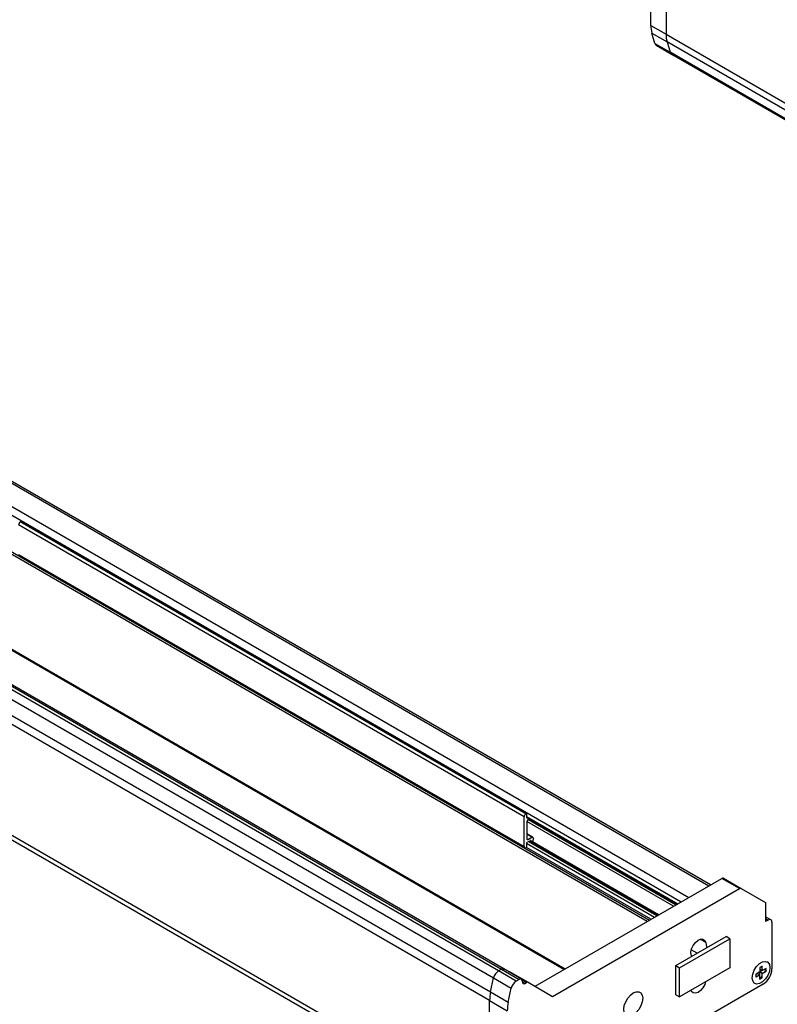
# Model space of a CAD drawing. Header units: millimetres. Extents: x 0 to 1118, y 0 to 864.
# Tile 19 of 22: x 821 to 962, y 490 to 674. Entities that reach past the tile are written whole.
import ezdxf

# ---------------------------------------------------------------- set-up
doc = ezdxf.new("R2010")
doc.units = ezdxf.units.MM

msp = doc.modelspace()

# ---------------------------------------------------------------- linework, layer by layer
for p, q in [((938.69574, 672.74074), (938.69574, 693.48057)), ((941.52417, 691.84785), (941.52417, 671.10801)), ((938.69574, 672.74074), (941.52417, 671.10792)), ((939.44318, 669.38892), (938.87712, 671.34997)), ((938.87712, 671.34997), (941.70558, 669.71714)), ((941.52417, 671.10801), (1049.94721, 608.51672)), ((939.44318, 669.38892), (942.27164, 667.75609)), ((939.6831, 669.05662), (942.98293, 667.15166)), ((1050.12859, 607.12595), (941.70555, 669.71724)), ((941.70555, 669.71724), (942.27161, 667.75619)), ((1050.69465, 605.16491), (942.27161, 667.75619)), ((942.51153, 667.42389), (1050.93457, 604.8326)), ((910.18301, 496.01139), (745.19142, 591.25901)), ((745.77662, 591.59684), (910.76821, 496.34922)), ((911.18484, 496.39048), (746.19326, 591.63809)), ((744.28489, 589.94605), (909.27647, 494.69844)), ((949.83282, 512.09624), (813.74569, 590.65767)), ((814.03851, 590.1505), (949.53996, 511.92718)), ((743.71883, 587.33144), (908.71041, 492.08383)), ((908.52904, 490.48365), (743.53745, 585.73126)), ((814.56228, 583.86101), (944.3544, 508.93361)), ((815.43931, 584.98766), (945.76873, 509.75009)), ((937.98914, 505.25902), (808.19807, 580.18581)), ((808.61253, 580.42514), (938.40365, 505.49832)), ((820.88395, 580.04592), (820.74802, 579.96745)), ((915.31176, 525.37696), (820.74802, 579.96745)), ((915.44769, 525.45543), (820.88395, 580.04592)), ((914.97914, 524.80084), (820.41539, 579.39133)), ((820.41539, 573.84931), (914.97914, 519.25882)), ((820.51284, 573.63394), (915.07658, 519.04345)), ((922.43275, 496.27851), (792.6419, 571.20518)), ((792.87764, 571.34127), (922.66849, 496.4146)), ((908.52904, 469.74381), (743.53745, 564.99142)), ((744.0208, 563.92312), (909.01238, 468.67551)), ((914.97914, 519.25882), (914.97914, 524.80084)), ((915.31176, 525.37696), (915.44769, 525.45543)), ((915.44769, 525.45543), (915.44769, 524.68723)), ((915.44769, 524.88621), (943.7179, 508.56617)), ((915.44769, 524.77346), (943.62024, 508.50979)), ((915.44769, 524.68721), (915.54273, 524.63235)), ((915.54273, 524.63235), (915.61743, 524.67547)), ((915.45432, 523.86798), (915.45432, 520.7403)), ((942.93927, 508.11667), (915.46983, 523.97444)), ((915.99763, 524.45599), (915.69191, 524.2795)), ((915.7881, 524.33503), (943.41071, 508.38883)), ((916.57266, 521.03121), (915.45432, 521.67681)), ((916.40467, 521.01457), (915.45432, 521.5632)), ((915.69191, 520.6031), (916.40467, 521.01457)), ((915.44769, 519.1452), (915.31176, 519.06673)), ((938.69663, 505.66745), (915.39882, 519.11699)), ((915.44769, 519.91341), (915.44769, 519.1452)), ((939.33313, 506.03489), (915.44769, 519.82366)), ((915.45432, 520.74026), (915.69191, 520.6031)), ((915.6379, 520.13295), (915.54273, 520.07801)), ((939.80457, 506.30705), (915.72832, 520.20597)), ((915.96402, 520.34204), (940.04027, 506.44312)), ((916.14098, 520.42338), (916.05444, 520.37342)), ((940.13789, 506.49947), (916.07968, 520.38799)), ((916.23439, 520.34733), (916.12182, 520.41232)), ((916.22774, 520.30251), (916.23439, 520.34733)), ((916.64226, 520.71276), (916.55344, 520.11449)), ((916.64226, 520.87737), (916.64226, 520.71276)), ((917.01485, 493.15083), (951.93869, 513.31193)), ((955.23852, 511.40698), (951.93869, 513.31193)), ((952.27202, 513.34492), (955.57186, 511.43997)), ((920.31415, 491.24557), (955.23852, 511.40698)), ((955.57186, 511.43997), (960.14783, 508.79746)), ((960.14783, 508.79746), (960.14783, 505.25911)), ((961.11919, 505.58076), (960.14783, 506.14151)), ((960.14783, 505.80338), (960.61923, 505.53125)), ((960.61923, 505.53125), (960.14783, 505.25911)), ((961.32634, 505.12291), (961.32634, 496.41314)), ((943.33475, 497.00439), (952.76284, 502.44711)), ((944.04185, 496.59618), (953.46994, 502.0389)), ((948.94911, 501.31791), (947.88904, 501.92987)), ((953.46994, 502.0389), (952.76284, 502.44711)), ((953.46994, 502.0389), (953.46994, 496.5953)), ((946.19317, 498.99222), (946.25654, 498.6911)), ((947.35819, 499.32707), (946.24804, 499.96795)), ((943.33475, 497.00439), (944.04185, 496.59618)), ((943.33475, 491.56078), (943.33475, 497.00439)), ((960.45434, 497.7059), (960.37159, 497.75367)), ((910.76821, 496.34922), (910.18301, 496.01139)), ((913.48284, 494.10644), (910.18301, 496.01139)), ((910.76821, 496.34922), (914.06804, 494.44427)), ((914.48467, 494.48553), (911.18484, 496.39048)), ((912.43834, 495.79303), (915.73817, 493.88808)), ((944.04185, 491.15258), (944.04185, 496.59618)), ((953.46994, 496.5953), (944.04185, 491.15258)), ((959.05207, 495.82123), (958.34496, 495.41303)), ((958.34496, 494.86867), (958.34496, 495.41303)), ((959.05207, 495.27687), (958.34496, 494.86867)), ((958.37038, 495.42761), (958.58067, 495.54901)), ((958.58067, 495.54901), (959.05207, 495.27687)), ((959.52348, 496.90991), (959.05207, 496.63777)), ((959.05207, 496.63777), (959.05207, 495.82123)), ((959.52348, 496.09337), (959.05207, 496.3655)), ((959.05207, 495.82114), (959.6315, 496.15564)), ((959.05207, 495.27687), (959.05207, 495.82114)), ((959.52348, 495.54901), (959.05207, 495.82114)), ((959.05207, 494.46033), (959.05207, 495.27687)), ((959.52348, 496.09337), (959.52348, 496.90991)), ((960.23058, 496.50157), (959.52348, 496.09337)), ((959.52348, 495.54901), (960.23058, 495.95721)), ((959.52348, 494.73247), (959.52348, 495.54901)), ((960.23058, 495.95721), (960.14783, 496.00498)), ((960.23058, 495.95721), (960.23058, 496.50157)), ((908.71041, 492.08383), (909.27647, 494.69844)), ((909.27647, 494.69844), (912.5763, 492.79349)), ((959.67643, 493.55541), (913.47878, 466.88607)), ((914.06804, 494.44427), (913.48284, 494.10644)), ((914.62601, 494.3047), (915.40484, 493.85509)), ((914.65729, 493.9679), (914.65729, 494.10399)), ((914.65729, 493.96781), (915.1287, 493.69568)), ((915.1287, 493.69568), (915.40484, 493.85509)), ((915.73817, 493.88808), (920.31415, 491.24557)), ((957.63786, 494.73264), (957.55511, 494.78042)), ((958.03845, 493.71211), (958.1212, 493.66434)), ((959.20502, 494.75304), (959.05207, 494.6808)), ((959.05207, 494.46033), (959.52348, 494.73247)), ((959.44072, 494.92767), (959.20502, 494.75304)), ((959.44072, 494.78024), (959.52348, 494.73247)), ((908.71041, 492.08383), (912.01024, 490.17888)), ((912.01024, 490.17888), (912.5763, 492.79349)), ((943.33475, 491.56078), (944.04185, 491.15258)), ((908.52904, 490.48365), (911.82887, 488.5787)), ((908.52904, 469.74381), (908.52904, 490.48365))]:
    msp.add_line(p, q)
at = {"flags": 128}
for points in [[(916.14098, 520.42338), (916.16168, 520.43269), (916.18138, 520.43629), (916.19914, 520.434), (916.21411, 520.42594), (916.22557, 520.41248), (916.23297, 520.39428), (916.23596, 520.37221), (916.23439, 520.34733)], [(946.19317, 498.99222), (946.16747, 499.54377), (946.31106, 500.16904), (946.60665, 500.79264), (947.01856, 501.33933), (947.49712, 501.74318), (947.98461, 501.95548), (948.42223, 501.95063), (948.7572, 501.7292), (948.94911, 501.31791)], [(948.94911, 501.31791), (949.10466, 500.51483), (949.13047, 500.35019)], [(957.63786, 494.73264), (957.73736, 495.44172), (958.02386, 496.18016), (958.46281, 496.85889), (959.00127, 497.39604), (959.57428, 497.72683), (960.11273, 497.81136), (960.55168, 497.63944), (960.83819, 497.23179), (960.93769, 496.6376)], [(910.76821, 496.34922), (910.9937, 496.4276), (911.18484, 496.39048)], [(960.93769, 496.6376), (960.83819, 495.92852), (960.55168, 495.19008), (960.11273, 494.51135), (959.57428, 493.9742), (959.00127, 493.64341), (958.46281, 493.55888), (958.02386, 493.7308), (957.73736, 494.13845), (957.63786, 494.73264)], [(958.38989, 494.99014), (958.35649, 495.24305), (958.37039, 495.42771)], [(959.05207, 496.60839), (959.20502, 496.71274), (959.44072, 496.81025)], [(960.03965, 496.39135), (960.05355, 496.22274), (960.02016, 495.93128)], [(948.92421, 493.9711), (948.7572, 493.46024), (948.42223, 492.85207), (947.98461, 492.34195), (947.49712, 491.99141), (947.01856, 491.84272), (946.60665, 491.91383), (946.31106, 492.19615), (946.21806, 492.40888)], [(935.39909, 487.8419), (934.85282, 487.62645), (934.36003, 487.63192), (933.96894, 487.85776), (933.71785, 488.28187), (933.63133, 488.86274), (933.71785, 489.5435), (933.96894, 490.25752), (934.36003, 490.9349), (934.85282, 491.50934), (935.39909, 491.9246), (935.94536, 492.14005), (936.43816, 492.13458), (936.82925, 491.90874), (937.08034, 491.48463), (937.16686, 490.90376), (937.08034, 490.223), (936.82925, 489.50898), (936.43816, 488.8316), (935.94536, 488.25716), (935.39909, 487.8419)]]:
    msp.add_lwpolyline(points, dxfattribs=at)
for centre, radius, start, end in [((943.72607, 672.68956), 5.03059, 179.4171204, 195.4435535), ((946.5545, 671.05683), 5.03059, 179.4171204, 195.4435535), ((939.96011, 669.50938), 0.53078, 193.116928, 238.5406639), ((942.78854, 667.87665), 0.53078, 193.116928, 238.5406639), ((821.13756, 579.35847), 0.72291, 122.6054783, 177.3945215), ((915.70131, 524.76798), 0.72291, 122.6054783, 177.3945215), ((915.50563, 524.67783), 0.05869, 170.785963, 309.2032852), ((915.97015, 523.84451), 0.51637, 122.6054783, 177.3945215), ((916.49742, 520.90087), 0.14673, 350.785963, 129.2032852), ((915.18192, 519.22592), 0.20543, 170.785963, 309.2032852), ((915.65403, 519.90402), 0.20655, 122.6054783, 177.3945215), ((915.59916, 520.71681), 0.14673, 170.785963, 309.2032852), ((952.13397, 513.03936), 0.33531, 65.6860478, 125.6181727), ((955.4338, 511.1344), 0.33531, 65.6860478, 125.6181727), ((960.89527, 505.19284), 0.43671, 350.785963, 129.2032852), ((911.31887, 494.2577), 2.08941, 122.9310146, 167.8225723), ((911.01231, 496.00849), 0.41915, 65.692881, 125.6175775), ((912.3075, 495.5367), 0.28779, 62.9579144, 111.7635365), ((957.74417, 496.57615), 3.58588, 302.6054783, 357.3945215), ((914.6187, 492.35275), 2.08941, 122.9310146, 167.8225723), ((914.29807, 494.16226), 0.36392, 350.785963, 129.2032852), ((914.94468, 493.92128), 0.29114, 170.785963, 309.2032852), ((915.60012, 493.58251), 0.33531, 65.6860478, 125.6181727), ((916.12987, 490.43248), 7.60101, 167.4521721, 179.6142635), ((919.4297, 488.52752), 7.60101, 167.4521721, 179.6142635)]:
    msp.add_arc(centre, radius, start, end)

doc.saveas('drawing.dxf')
